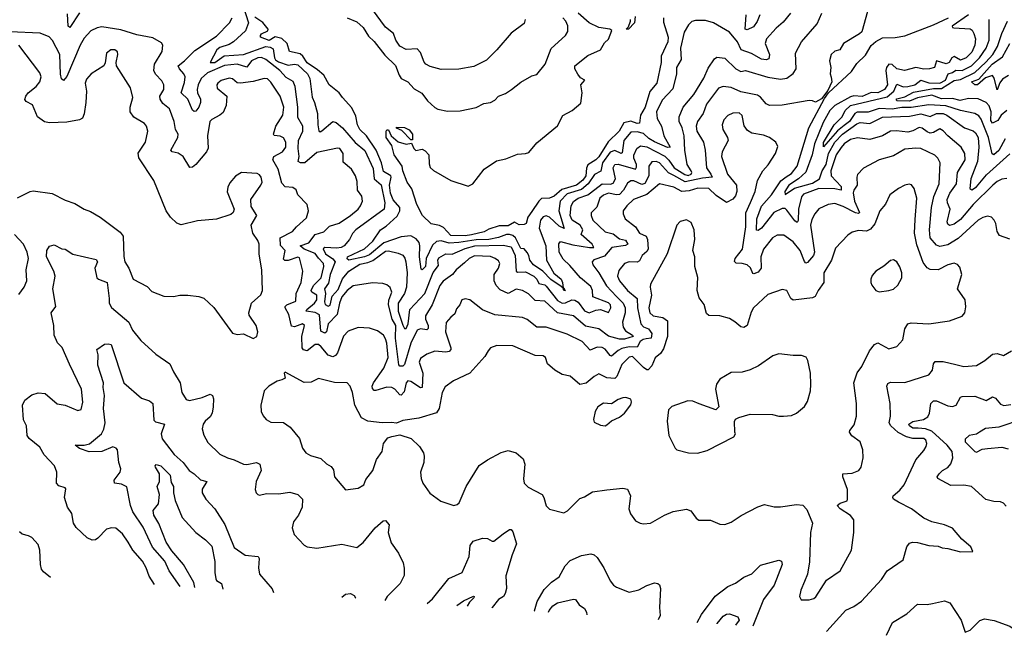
# Model space of a CAD drawing. Extents: x 1268547 to 1425625, y 515768 to 616754.
# Tile 4 of 256: x 1313490 to 1319670, y 521488 to 525414. Entities that reach past the tile are written whole.
import ezdxf

# ---------------------------------------------------------------- set-up
doc = ezdxf.new("R2010")
doc.units = 0

msp = doc.modelspace()

# ---------------------------------------------------------------- linework, layer by layer
at = {"layer": '0CON10XD'}
for points in [[(1314890.9, 525505), (1314925.7, 525394.3), (1314907.8, 525345), (1314831.1, 525275), (1314805, 525259.2), (1314745, 525239.4), (1314726.6, 525225), (1314684.3, 525145), (1314715, 525145.3), (1314772.4, 525187.6), (1314895, 525194.8), (1315035, 525246.2), (1315062.2, 525242.2), (1315081.5, 525231.5), (1315088.5, 525175), (1315095, 525163), (1315115, 525150.2), (1315175, 525129.6), (1315215, 525135.7), (1315235, 525130), (1315296.5, 525075), (1315310, 525045), (1315325, 524928.8), (1315340.4, 524895), (1315358.4, 524825), (1315360, 524755), (1315367.5, 524717.5), (1315375, 524711.2), (1315385, 524715.7), (1315455, 524776), (1315475, 524769.2), (1315515, 524734.5), (1315595, 524644), (1315655, 524593.5), (1315709.2, 524479.2), (1315715.2, 524415), (1315757.4, 524377.4), (1315781.1, 524265), (1315777.9, 524225), (1315599.1, 524095), (1315578, 524072), (1315559.1, 524035), (1315525.4, 523995), (1315507.8, 523985), (1315479.9, 523980.1), (1315405.2, 523984.8), (1315393.5, 523976.5), (1315409.6, 523945), (1315455, 523913.6), (1315470.6, 523895), (1315438.8, 523815), (1315428.7, 523761.3), (1315403.3, 523725), (1315408.8, 523695), (1315403.8, 523643.8), (1315407.6, 523627.6), (1315425, 523616.8), (1315438.1, 523621.9), (1315451, 523679), (1315488.1, 523721.9), (1315515, 523788.7), (1315555, 523836.5), (1315625, 523879.6), (1315675, 523889.4), (1315707, 523903), (1315785, 523960.9), (1315805, 523963.1), (1315865, 523949.6), (1315895, 523935.5), (1315908, 523918), (1315914.2, 523894.2), (1315920.6, 523825), (1315917.6, 523735), (1315904.3, 523695), (1315865.9, 523635), (1315864.2, 523584.2), (1315895, 523496.2), (1315905, 523476.5), (1315915, 523476.4), (1315928, 523505), (1315938.1, 523595), (1316032.7, 523695), (1316085, 523827.9), (1316118.7, 523871.3), (1316113.4, 523905), (1316119.7, 523920.3), (1316165, 523944.2), (1316205, 523942.4), (1316285, 523979.2), (1316345.7, 523994.3), (1316525, 523998.2), (1316575, 523987.9), (1316599.9, 523935), (1316606.1, 523835), (1316615, 523828.8), (1316665, 523831.9), (1316717.3, 523805), (1316735, 523785.8), (1316747.7, 523757.7), (1316785, 523750), (1316795, 523742.6), (1316865, 523652.4), (1316894.3, 523635.7), (1316915, 523637.9), (1316955, 523655.7), (1316975, 523654.8), (1316995, 523641.9), (1317035, 523587), (1317065, 523575.2), (1317105, 523592.2), (1317135, 523596.3), (1317185, 523576.9), (1317200, 523605), (1317198.4, 523625), (1317185, 523637.4), (1317086.9, 523675), (1317085.7, 523715), (1317075, 523740), (1317010, 523795), (1316942.2, 523872.2), (1316900.2, 523910.2), (1316875.6, 523955), (1316873.1, 524006.9), (1316885, 524021.2), (1316961.5, 524001.5), (1317066.3, 523983.7), (1317092.5, 523985), (1317082.4, 524005), (1317014.7, 524065), (1317023.9, 524095), (1317008, 524125), (1316957.3, 524155), (1316943.9, 524185), (1316951.6, 524245), (1316966.7, 524273.3), (1316995.9, 524295), (1317055.4, 524314.6), (1317072.1, 524327.9), (1317145, 524384.1), (1317198.4, 524381.6), (1317215, 524387.2), (1317229.6, 524415), (1317214.7, 524485), (1317225, 524505.4), (1317245, 524507.2), (1317355, 524476.7), (1317362, 524488), (1317361.9, 524505), (1317344.3, 524545), (1317345.2, 524564.8), (1317364, 524606), (1317387.2, 524622.8), (1317425, 524616.6), (1317538.2, 524558.2), (1317565, 524533.1), (1317597.6, 524485), (1317665, 524443.2), (1317685, 524437.3), (1317703.8, 524445), (1317708.7, 524455), (1317704.8, 524465), (1317678.9, 524505), (1317665.4, 524595), (1317660.8, 524685), (1317648.1, 524735), (1317629.4, 524775), (1317628.7, 524805), (1317654, 524865), (1317721.1, 524945), (1317783.1, 525046.9), (1317810.8, 525109.2), (1317850.9, 525169.1), (1317865, 525179.2), (1317915, 525172.7), (1317985.2, 525105.2), (1318015, 525088.8), (1318045, 525094.5), (1318185, 525052.6), (1318265, 525041.4), (1318305, 525047.9), (1318344.3, 525075.7), (1318362.5, 525105), (1318359.5, 525205), (1318397.8, 525275), (1318495, 525387.5), (1318525, 525455.7)], [(1313865, 525456.2), (1313805, 525365.5), (1313793.9, 525373.9), (1313790.1, 525450.1)], [(1318326.9, 525455), (1318281.5, 525398.5), (1318238.1, 525361.9), (1318177.8, 525295), (1318168.9, 525265), (1318195.4, 525195), (1318191.8, 525168.2), (1318175, 525162.3), (1318145, 525166.2), (1318082, 525202), (1318018.8, 525225), (1317995.7, 525275), (1317945, 525336.4), (1317845, 525394.1), (1317795, 525409.5), (1317730.4, 525409.6), (1317707.6, 525402.4), (1317687.2, 525382.8), (1317661.2, 525335), (1317637.5, 525235), (1317641.2, 525165), (1317613.2, 525115), (1317612.3, 525075), (1317589.2, 524980.8), (1317521.7, 524908.3), (1317487.1, 524835), (1317490, 524795), (1317517.7, 524745), (1317532.1, 524685), (1317572.9, 524615), (1317555, 524611.6), (1317475, 524647.7), (1317439.3, 524669.3), (1317405, 524700.8), (1317365, 524710.7), (1317325, 524707.5), (1317281.9, 524655), (1317271.9, 524578.1), (1317265, 524574.3), (1317225, 524592.4), (1317195, 524582.7), (1317148.1, 524515), (1317136.7, 524463.3), (1317097.9, 524442.1), (1317056.9, 524383.1), (1317015, 524347.8), (1316925, 524322), (1316881.4, 524275), (1316872.6, 524215), (1316906.1, 524103.9), (1316875, 524118.1), (1316815, 524173.8), (1316795, 524184), (1316775, 524176.2), (1316758.8, 524155), (1316750, 524105), (1316791.7, 523995), (1316795.8, 523905), (1316843.2, 523823.2), (1316888.9, 523785), (1316897.1, 523765), (1316900, 523730), (1316905, 523731.2), (1316908.3, 523718.3), (1316915.5, 523715), (1316905, 523714.4), (1316900, 523730), (1316889.2, 523739.2), (1316823.2, 523783.3), (1316773.3, 523835), (1316715, 523875.8), (1316691.2, 523905), (1316685.7, 523935), (1316675, 523953.9), (1316655, 523975.5), (1316635, 523978.1), (1316600.6, 524045), (1316585, 524059.6), (1316565, 524066.8), (1316545, 524066.3), (1316495, 524046.6), (1316435, 524035.1), (1316355, 524031.9), (1316245.4, 524015.4), (1316185, 524012.5), (1316134.7, 524025.3), (1316105, 524022.3), (1316081.1, 523998.9), (1316040.8, 523915), (1316035.9, 523865), (1316015, 523844.4), (1316008.8, 523848.8), (1315998.4, 523925), (1316001.5, 523995), (1315996.8, 524015), (1315978, 524038), (1315945, 524057.4), (1315885, 524052.2), (1315775, 524013.5), (1315685, 523937.9), (1315653.5, 523926.5), (1315554.5, 523904.5), (1315545, 523913.3), (1315546.9, 523925), (1315653.8, 523976.2), (1315706.8, 524023.2), (1315754.6, 524095), (1315790.8, 524119.2), (1315859.6, 524180.4), (1315875.5, 524215), (1315874.8, 524234.8), (1315833.5, 524283.5), (1315816.2, 524326.2), (1315811, 524375), (1315822.1, 524425), (1315819.2, 524435), (1315772.3, 524462.3), (1315760.4, 524515), (1315727.6, 524595), (1315667, 524685), (1315624.2, 524725), (1315610.2, 524755), (1315598.5, 524808.5), (1315575, 524861.5), (1315515.5, 524925), (1315495, 524955.5), (1315431.5, 525005), (1315399.2, 525065), (1315358.8, 525098.8), (1315295, 525143.4), (1315265.9, 525185.8), (1315249.1, 525199.1), (1315182.9, 525215), (1315168.8, 525265), (1315135, 525297), (1315094.1, 525305.9), (1315055, 525284.4), (1315001.8, 525305), (1315000.8, 525315), (1315008.2, 525325), (1315046.7, 525343.3), (1315050, 525355), (1315015.7, 525395.7), (1314965, 525429.2)], [(1316662.5, 525415), (1316655, 525391.2), (1316575, 525328.6), (1316485.4, 525224.6), (1316420.3, 525159.7), (1316340.5, 525119.5), (1316245, 525104.4), (1316135, 525100.8), (1316065, 525120.6), (1316039.2, 525135), (1316028.3, 525148.3), (1316005, 525208.8), (1315985, 525231.4), (1315915, 525226.9), (1315875, 525247.1), (1315849.5, 525285), (1315835, 525328), (1315786.6, 525366.6), (1315705, 525477.5)], [(1317530.2, 525425), (1317530.4, 525399.6), (1317560.9, 525305), (1317558.2, 525275), (1317516.5, 525185), (1317515.7, 525145), (1317489.2, 525015), (1317445, 524963.8), (1317415.2, 524865), (1317385.5, 524815), (1317380, 524765), (1317365, 524762.9), (1317325, 524778.1), (1317282.5, 524767.5), (1317251.7, 524715), (1317183, 524647), (1317125, 524553.7), (1317105, 524534.1), (1317056.4, 524503.6), (1317047.2, 524482.8), (1317042.2, 524435), (1317025, 524407.7), (1316985, 524374.9), (1316891.7, 524348.3), (1316845, 524306.9), (1316815, 524294.7), (1316765, 524291.9), (1316747.3, 524275), (1316705, 524209.4), (1316679.1, 524175), (1316668.5, 524135), (1316655, 524128.2), (1316625, 524127.1), (1316595, 524143.6), (1316555, 524121.1), (1316499.2, 524120.8), (1316435, 524099.7), (1316405, 524082.3), (1316325, 524064.4), (1316285, 524056.9), (1316195, 524060), (1316150.1, 524110.1), (1316125, 524121.8), (1316072.3, 524132.3), (1316018.8, 524185), (1315982, 524255), (1315951.7, 524351.7), (1315921.2, 524395), (1315894, 524465), (1315890, 524495), (1315840, 524565), (1315825.6, 524625.6), (1315789.2, 524675), (1315790, 524715), (1315795, 524722.5), (1315805, 524722.5), (1315821.2, 524685), (1315865, 524648.6), (1315915, 524632.5), (1315948.3, 524638.3), (1315962.5, 524605), (1315975, 524592.5), (1316015, 524601.2), (1316035, 524591.4), (1316056.9, 524566.9), (1316059.8, 524510.2), (1316065.7, 524485.7), (1316086.8, 524466.8), (1316195, 524405.8), (1316305, 524368.5), (1316334.4, 524385), (1316404.5, 524475.5), (1316481.9, 524528.1), (1316539.9, 524540.1), (1316615, 524569.3), (1316665, 524573.4), (1316685, 524580.8), (1316735, 524641.6), (1316865, 524748.5), (1316897.7, 524812.3), (1316956.4, 524845), (1317010.7, 524889.3), (1317021.1, 524955), (1317011.8, 525005), (1317036.9, 525035), (1317010.2, 525050.2), (1316992, 525072), (1316973.3, 525105), (1316975, 525124.5), (1317055, 525189.7), (1317134.6, 525224.6), (1317161, 525269), (1317185, 525292.8), (1317206.9, 525346.9), (1317194.7, 525354.7), (1317125.3, 525364.7), (1317063.5, 525395), (1316995.5, 525455)], [(1318810.8, 525465), (1318775, 525338.8), (1318761.2, 525325), (1318660, 525265), (1318637.5, 525225), (1318605, 525216.2), (1318584, 525195), (1318572.5, 525155), (1318580, 525115), (1318576, 525075), (1318582.7, 525052.7), (1318586.7, 525025), (1318561.2, 524968.8), (1318522, 524918), (1318485, 524896.7), (1318465.7, 524905.7), (1318445, 524906.5), (1318275, 524877.5), (1318195, 524875.5), (1318175, 524885.6), (1318138.4, 524928.4), (1318120.5, 524940.5), (1318015, 524962), (1317955, 524988.8), (1317905, 524994.5), (1317875.8, 524985), (1317801.5, 524885), (1317780, 524825), (1317743.3, 524775), (1317736.5, 524745), (1317740.6, 524715), (1317782.2, 524645), (1317792.9, 524595), (1317799.7, 524485), (1317828.7, 524445), (1317835.4, 524425), (1317775, 524420.3), (1317666.2, 524396.2), (1317595, 524437)], [(1318135.9, 525445), (1318118.1, 525401.8), (1318095, 525368.3), (1318055, 525350.9), (1318044, 525354), (1318049.2, 525445)], [(1319444.3, 525445), (1319343, 525373), (1319343.8, 525365), (1319352.6, 525362.6), (1319455, 525357.7), (1319468.1, 525348.1), (1319478.3, 525328.3), (1319488.8, 525295), (1319484.8, 525255), (1319465, 525209.7), (1319430.9, 525175), (1319395, 525160.6), (1319355, 525183), (1319341.1, 525175), (1319324.5, 525145.5), (1319305, 525136.5), (1319245, 525156.4), (1319230.6, 525115), (1319200, 525105), (1319165, 525104.1), (1319115, 525113.2), (1319043.8, 525096.2), (1318995, 525106.2), (1318965, 525132.6), (1318945, 525135.3), (1318930.6, 525115), (1318927, 525095), (1318937.1, 525005), (1318916.7, 524975), (1318875, 524954.9), (1318835, 524957.6), (1318778.6, 524931.4), (1318725, 524935.5), (1318705, 524929.1), (1318605, 524876.1), (1318575.2, 524845)], [(1317595, 524437), (1317562.9, 524452.9), (1317505, 524516.8), (1317484.8, 524525.2), (1317457.7, 524522.3), (1317438.2, 524495), (1317438.3, 524435), (1317413.2, 524386.8), (1317395, 524379.2), (1317345, 524402.2), (1317325, 524403.5), (1317305, 524387.7), (1317279.6, 524345), (1317255, 524318), (1317235, 524314), (1317185.6, 524324.4), (1317155, 524312.4), (1317131.6, 524295), (1317112.4, 524237.6), (1317077.4, 524202.6), (1317075.6, 524185), (1317087.5, 524155), (1317163.6, 524083.7), (1317215, 524070.4), (1317255, 524038.8), (1317291.3, 524031.3), (1317307.5, 524005), (1317292.9, 523997.1), (1317206.4, 523985), (1317160.5, 523929.5), (1317093.6, 523906.4), (1317082.2, 523895), (1317086.2, 523875), (1317125, 523825.5), (1317173.4, 523743.4), (1317236.4, 523676.4), (1317277.1, 523635), (1317289.6, 523605), (1317290.8, 523575), (1317273.6, 523515), (1317277.7, 523485), (1317292, 523462), (1317335.6, 523435), (1317339.2, 523425), (1317285, 523409.2), (1317255, 523408.6), (1317185, 523427.6), (1317125, 523473.1), (1317041.2, 523491.2), (1316965, 523554.7), (1316865, 523574.8), (1316785, 523648), (1316725, 523651.3), (1316683.5, 523693.5), (1316645, 523714.6), (1316605, 523722.1), (1316555, 523696.2), (1316505, 523719.5), (1316480, 523745), (1316468.6, 523775), (1316468.4, 523815), (1316494, 523855), (1316503.1, 523885), (1316495, 523900.8), (1316475, 523916.2), (1316445, 523927.1), (1316345, 523931.3), (1316310, 523915), (1316280.8, 523889.2), (1316228.9, 523845), (1316205.8, 523814.2), (1316147.5, 523772.5), (1316126.3, 523745), (1316079.3, 523625), (1316036.8, 523555), (1316037.6, 523535), (1316054.3, 523495), (1316054.2, 523475.8), (1316045, 523466.9), (1316005, 523474), (1315983.5, 523465), (1315944.7, 523384.7), (1315905, 523251.2), (1315895, 523240), (1315875, 523240), (1315869.1, 523249.1), (1315849.3, 523415), (1315851.1, 523495), (1315826.9, 523535), (1315804, 523625), (1315806.9, 523653.1), (1315825.4, 523705), (1315815, 523732.5), (1315795, 523749.4), (1315769.4, 523759.4), (1315705, 523762.5), (1315582.9, 523742.9), (1315544.7, 523715), (1315512, 523675), (1315496.8, 523635), (1315481.9, 523565), (1315426.8, 523505), (1315415, 523454.4), (1315405, 523447.7), (1315379.1, 523459.1), (1315371.9, 523561.9), (1315345, 523575.8), (1315287.8, 523585), (1315291.4, 523595), (1315339.8, 523635), (1315355.1, 523655), (1315355.6, 523685.6), (1315323.3, 523703.3), (1315319.5, 523715), (1315334.3, 523745), (1315380.8, 523795), (1315398.1, 523865), (1315397.4, 523885), (1315365, 523916.7), (1315345, 523947.8), (1315275.8, 523975), (1315249.1, 523995), (1315305, 524013.5), (1315345, 524066.5), (1315397.6, 524082.4), (1315435, 524118.5), (1315495, 524137.8), (1315566.5, 524185), (1315614.4, 524225), (1315629.4, 524245), (1315642.2, 524275), (1315636.6, 524306.6), (1315609.5, 524345), (1315608.6, 524398.6), (1315596.4, 524435), (1315572.5, 524475), (1315520.9, 524520.9), (1315520, 524575), (1315500, 524605), (1315485, 524607.1), (1315355, 524580), (1315278.8, 524515), (1315252.5, 524515), (1315238, 524525), (1315243.5, 524555), (1315237.9, 524605), (1315240.3, 524655), (1315266.2, 524715), (1315266.8, 524745), (1315235, 524800), (1315234.4, 524864.4), (1315218.6, 524995), (1315206, 525026), (1315162.1, 525052.1), (1315122.6, 525095), (1315035, 525163.4), (1315006.9, 525176.9), (1314985, 525175.4), (1314945, 525156.5), (1314915, 525116), (1314855.4, 525135.4), (1314775, 525126.9), (1314668.6, 525081.4), (1314629, 525045), (1314610.2, 525005), (1314604.2, 524975), (1314606.4, 524955), (1314623.9, 524915), (1314624.6, 524895), (1314614, 524865), (1314595, 524840.5), (1314585, 524838.9), (1314575, 524847.1), (1314544, 524915), (1314503.1, 524955), (1314525, 525020.8), (1314527.8, 525055), (1314520.6, 525075), (1314491.8, 525105), (1314483.5, 525125), (1314524.6, 525155), (1314588.6, 525221.4), (1314725, 525310), (1314805.6, 525395), (1314823.3, 525425)], [(1315545.6, 525425), (1315605, 525401.6), (1315645, 525364.4), (1315679.7, 525309.7), (1315715, 525277.1), (1315782, 525192), (1315847.5, 525127.5), (1315871.6, 525065), (1315885, 525045.5), (1315925, 525024.5), (1315965, 524981.2), (1316013.6, 524953.6), (1316049.1, 524905), (1316095, 524863.5), (1316115, 524852.5), (1316175, 524839.1), (1316255, 524841.1), (1316355, 524862.8), (1316402.4, 524887.6), (1316445, 524895.3), (1316470.9, 524909.1), (1316495.4, 524934.6), (1316538.7, 524951.3), (1316577.5, 524975), (1316635, 525022.9), (1316705, 525060.8), (1316735, 525070), (1316787.8, 525135), (1316825, 525234.2), (1316914.6, 525315.4), (1316929.1, 525340.9), (1316930, 525375), (1316916.9, 525405), (1316897.8, 525425)], [(1317352.9, 525435), (1317349.4, 525395), (1317310, 525355), (1317296.7, 525355), (1317310.7, 525369.3), (1317324.3, 525405), (1317324, 525415)], [(1319685, 524416.5), (1319655, 524413.6), (1319625, 524398.5), (1319597.7, 524375), (1319474.8, 524255), (1319395, 524160.3), (1319355, 524130), (1319325, 524123.1), (1319315, 524130), (1319311.2, 524145), (1319329.5, 524225), (1319312.5, 524265), (1319310.9, 524285), (1319327, 524325), (1319368.9, 524385), (1319375.8, 524455), (1319423.4, 524535), (1319421.8, 524575), (1319400, 524615), (1319315, 524684.6), (1319285, 524717.1), (1319265, 524728.2), (1319225, 524706.7), (1319205, 524702.9), (1319185, 524709.7), (1319155, 524734), (1319135, 524737.8), (1319095, 524716.2), (1319065, 524708.3), (1318993.4, 524716.6), (1318955, 524713.8), (1318904.3, 524685.7), (1318825, 524661.8), (1318747.3, 524672.7), (1318705, 524662.1), (1318665, 524635.3), (1318645, 524612.3), (1318614.3, 524565), (1318581.8, 524465), (1318583.6, 524435), (1318645, 524367.7), (1318645.2, 524344.8), (1318605, 524351.7), (1318505, 524354.8), (1318409.9, 524320.1), (1318396.6, 524303.4), (1318377.2, 524225), (1318376.4, 524153.6), (1318369.6, 524140.4), (1318355, 524150.9), (1318305, 524219.7), (1318295, 524228.4), (1318275, 524229.7), (1318223.6, 524205), (1318145, 524105.5), (1318125, 524091.1), (1318113.7, 524093.7), (1318116, 524165), (1318146.2, 524243.8), (1318208.4, 524315), (1318266.5, 524403.5), (1318301.4, 524428.6), (1318335, 524449.2), (1318370, 524495), (1318443.7, 524736.3), (1318540.5, 524919.5), (1318565.7, 524954.3), (1318710, 525090), (1318745, 525140), (1318798.8, 525191.2), (1318835, 525251.2), (1318862.4, 525277.6), (1318905, 525299.4), (1318985, 525302.1), (1319045, 525313.7), (1319225, 525381.1), (1319319.1, 525425)], [(1319675, 524666.5), (1319635, 524594.2), (1319605, 524566.5), (1319592.9, 524572.9), (1319571.5, 524675), (1319525, 524788.8), (1319510, 524810), (1319485, 524825.3), (1319395, 524844.2), (1319302.7, 524872.7), (1319195, 524880.5), (1319085, 524862.8), (1319026.9, 524863.1), (1318965, 524853.6), (1318885, 524856.3), (1318815, 524833.8), (1318746.7, 524833.3), (1318732, 524825), (1318697.4, 524775), (1318665, 524750.9), (1318622.7, 524717.3), (1318535, 524616.9), (1318534.3, 524644.3), (1318600.8, 524755), (1318651.9, 524805), (1318670.2, 524845), (1318705, 524875.8), (1318935, 524930.1), (1318977, 524965), (1318995, 525009.5), (1319035, 524993.1), (1319064.2, 524994.2), (1319107.8, 525005), (1319145, 525035.5), (1319195, 525017.6), (1319265, 525016.5), (1319299.7, 525035), (1319316.7, 525073.3), (1319345, 525082.7), (1319365, 525097.2), (1319405, 525095.4), (1319463.4, 525125), (1319514.7, 525175.3), (1319555.6, 525235), (1319574.1, 525285), (1319575.2, 525355.2), (1319574.7, 525414.7)], [(1319685, 524844.6), (1319650.9, 524815), (1319628.2, 524781.8), (1319595, 524764.5), (1319585, 524782), (1319586.4, 524835), (1319575, 524874.5), (1319555, 524894), (1319505, 524917.3), (1319445, 524920), (1319392, 524908), (1319345, 524919.2), (1319275, 524918.4), (1319215, 524939.6), (1319125.9, 524924.1), (1319075, 524901.8), (1318997.5, 524905), (1318990.5, 524910.5), (1318995, 524917.2), (1319045, 524930.8), (1319100.8, 524959.2), (1319225, 524982.1), (1319275, 524983.3), (1319355, 525031.7), (1319395, 525038), (1319485, 525083.7), (1319552.9, 525147.1), (1319597.7, 525195), (1319627.5, 525245), (1319653.5, 525326.6), (1319689.1, 525405)], [(1317421.1, 523411.1), (1317402.5, 523407.5), (1317385, 523395.2), (1317365, 523359), (1317315, 523361.6), (1317268.9, 523351.1), (1317245, 523338.1), (1317205, 523302.1), (1317195, 523307.1), (1317165, 523345.9), (1317145, 523357.6), (1317115, 523359.7), (1317070, 523340), (1317020, 523395), (1316925, 523441.5), (1316795, 523484), (1316735, 523483.6), (1316675, 523533.5), (1316645.6, 523544.4), (1316472.8, 523562.8), (1316395, 523593.5), (1316315.3, 523655.3), (1316285, 523662.9), (1316263.8, 523655), (1316252, 523625), (1316231.2, 523598.8), (1316221.3, 523568.7), (1316195, 523548), (1316166.6, 523513.4), (1316162.5, 523455), (1316196, 523355), (1316195.8, 523344.2), (1316185, 523332.8), (1316165, 523328.6), (1316095.4, 523334.6), (1316045, 523314.4), (1316005, 523287.1), (1315997.3, 523265), (1316019, 523195), (1316015.5, 523105), (1316005, 523104.6), (1315945, 523144.2), (1315925, 523147.7), (1315914.8, 523135.2), (1315901.8, 523078.2), (1315885, 523057.5), (1315875, 523059.5), (1315843.6, 523095), (1315825, 523106.6), (1315795, 523107.2), (1315725, 523086.9), (1315715, 523086.7), (1315705, 523098.8), (1315702.8, 523115), (1315709.7, 523135), (1315775, 523226.2), (1315802, 523295), (1315795, 523383.3), (1315785, 523412), (1315772.5, 523435), (1315735, 523462.5), (1315685, 523479.2), (1315615, 523482), (1315550.3, 523459.7), (1315522.4, 523427.6), (1315485, 523324.4), (1315472.7, 523307.2), (1315455, 523297.7), (1315425, 523308.2), (1315381.7, 523361.7), (1315365, 523375.3), (1315345, 523374.7), (1315295, 523336.7), (1315271.3, 523341.3), (1315263.1, 523355), (1315259.7, 523425), (1315276.9, 523495), (1315265, 523505.4), (1315215, 523487.1), (1315195, 523491.1), (1315178, 523565), (1315156.1, 523605), (1315155.5, 523615), (1315165.3, 523624.7), (1315223, 523647), (1315225.7, 523695), (1315257.2, 523765), (1315266.2, 523835), (1315245, 523918.6), (1315235, 523923.1), (1315175, 523903.1), (1315153.9, 523903.9), (1315145, 523910.8), (1315155.7, 523965), (1315127.4, 523997.4), (1315123.8, 524045), (1315202.2, 524085), (1315226.7, 524115), (1315289.7, 524170.3), (1315302.5, 524215), (1315293.5, 524253.5), (1315236, 524315), (1315225, 524346.7), (1315205, 524360), (1315155, 524365.5), (1315135, 524389.2), (1315112.4, 524475), (1315078.2, 524535), (1315085, 524555.5), (1315139.6, 524585), (1315160, 524615), (1315160, 524645), (1315145, 524672.2), (1315125, 524682.5), (1315087.2, 524687.2), (1315081.8, 524695), (1315098.1, 524745), (1315141.6, 524815), (1315148.4, 524865), (1315124.1, 524935), (1315065, 525022.2), (1315045, 525041.9), (1315025, 525045.5), (1314955, 525027.1), (1314875.4, 525015.4), (1314855, 525018.5), (1314825, 525042.9), (1314805, 525046.4), (1314755, 525031.8), (1314732.9, 525015), (1314727.1, 525005), (1314728.1, 524985), (1314789.1, 524935), (1314786.5, 524875), (1314767.3, 524832.7), (1314745, 524814.3), (1314695, 524788.6), (1314682.9, 524775), (1314669.1, 524685), (1314672.4, 524607.6), (1314663.1, 524585), (1314595, 524504.4), (1314575, 524489.5), (1314556.7, 524486.7), (1314515.3, 524555.3), (1314485, 524576.8), (1314445.7, 524585.7), (1314437.5, 524595), (1314482.5, 524675), (1314484.6, 524695), (1314468.5, 524725), (1314458.2, 524775), (1314429.1, 524855), (1314389, 524889), (1314370.8, 524915), (1314369.1, 524935), (1314394, 524976), (1314394.6, 525005), (1314381.3, 525031.3), (1314343, 525073), (1314331.5, 525095), (1314336.4, 525135), (1314384.2, 525215), (1314388.8, 525255), (1314378.8, 525268.8), (1314325, 525300.6), (1314225, 525319.2), (1314125, 525351.1), (1314005, 525369.7), (1313975, 525363.9), (1313936.4, 525343.7), (1313895, 525298.9), (1313868.8, 525255), (1313785, 525057.5), (1313765, 525032.9), (1313752.4, 525042.4), (1313745, 525072.5), (1313742.5, 525195), (1313695, 525282.5), (1313675, 525305.6), (1313619.1, 525329.1), (1313428, 525338)], [(1313475, 524295.8), (1313555, 524335.7), (1313575, 524339.2), (1313692.9, 524322.9), (1313775, 524282), (1313835, 524260.8), (1313895, 524226), (1313935, 524211.2), (1313994.2, 524174.2), (1314120.3, 524080.3), (1314140, 524055), (1314143, 523927), (1314149.4, 523895), (1314175.5, 523855), (1314202, 523785), (1314288.7, 523738.7), (1314318.5, 523708.5), (1314395, 523679.4), (1314455, 523676.7), (1314495, 523685.7), (1314545, 523685.7), (1314615, 523676.7), (1314645, 523666.5), (1314708.1, 523608.1), (1314825, 523447.5), (1314855, 523437.5), (1314895, 523442.5), (1314955, 523412.5), (1314977.5, 523425), (1314983.3, 523455), (1314973.8, 523495), (1314930, 523560), (1314928, 523575), (1314944, 523635), (1315003.4, 523686.6), (1315014.4, 523715.6), (1315010, 523845), (1314993.4, 523943.4), (1314993.3, 524005), (1314985, 524028), (1314953.3, 524075), (1314943.3, 524125), (1314978.8, 524185), (1314942.6, 524242.6), (1314940.8, 524285), (1315003.6, 524375), (1315011.2, 524395), (1315005, 524426), (1314995, 524440.8), (1314979.6, 524449.6), (1314882.5, 524455), (1314845, 524431.2), (1314809.1, 524390.9), (1314796.6, 524363.4), (1314792.8, 524332.8), (1314835.8, 524225), (1314829.2, 524205), (1314815, 524192.5), (1314725, 524161.4), (1314605, 524150.8), (1314503.6, 524126.4), (1314475, 524136.2), (1314435.5, 524175.5), (1314408.6, 524215), (1314331.2, 524405), (1314236.9, 524546.9), (1314232.8, 524577.2), (1314279.4, 524645), (1314293.1, 524715), (1314285.5, 524745.5), (1314273.2, 524763.2), (1314205, 524802.9), (1314182.9, 524835), (1314183.1, 524865), (1314200, 524925), (1314185, 524986), (1314097.1, 525125), (1314094.3, 525145.7), (1314105.7, 525195), (1314102.7, 525212.7), (1314087.5, 525225), (1314062.5, 525225), (1314034, 525205), (1314026.9, 525143.1), (1314018, 525125), (1313938, 525075), (1313908.3, 525041.7), (1313901.1, 525015), (1313909.4, 524965), (1313904.5, 524895), (1313895, 524822.5), (1313883.2, 524796.8), (1313865, 524786), (1313785, 524770), (1313677.6, 524767.6), (1313645, 524773.3), (1313601.8, 524805), (1313569.5, 524879.5), (1313529.7, 524899.7), (1313522.5, 524912.5), (1313528.5, 524935), (1313542.7, 524955), (1313593.2, 524995), (1313616.9, 525025), (1313624.5, 525055), (1313615, 525081.2), (1313483.8, 525255)], [(1319696.5, 525063.5), (1319659.4, 525040.6), (1319641.2, 525018.8), (1319625, 524973.8), (1319607, 525047), (1319595, 525063.5), (1319551.3, 525048.7), (1319502.5, 525005), (1319484.4, 525004.4), (1319463.1, 525025), (1319509.7, 525040.3), (1319592.6, 525135), (1319658.5, 525181.5), (1319704.4, 525265)], [(1319705, 524036.2), (1319638.8, 524058.8), (1319625.6, 524085.6), (1319616.9, 524135), (1319606.7, 524156.7), (1319590, 524175), (1319565, 524180.8), (1319535, 524173.1), (1319505, 524155.5), (1319379.5, 524040.5), (1319315, 524001), (1319265, 523989.7), (1319245, 523999.1), (1319205.3, 524045), (1319199.5, 524095), (1319213.4, 524235), (1319226.5, 524305), (1319261.9, 524385), (1319266.2, 524515), (1319253.5, 524545), (1319234.7, 524564.7), (1319145, 524605.4), (1319115, 524608.8), (1319045, 524602.1), (1318975, 524558.9), (1318885, 524535.5), (1318785, 524481.9), (1318748, 524442), (1318743.3, 524425), (1318746, 524375), (1318725.3, 524344.7), (1318721.8, 524328.2), (1318730.4, 524275), (1318761.8, 524205), (1318755, 524198.2), (1318735, 524202.9), (1318657.6, 524242.4), (1318605, 524259.6), (1318565, 524254.5), (1318505, 524228.1), (1318480.5, 524195), (1318460.7, 524159.3), (1318453.8, 524125), (1318478.4, 523955), (1318471.3, 523935), (1318435, 523891.1), (1318425, 523887.1), (1318416.2, 523896.2), (1318389.2, 523965), (1318345, 524020.9), (1318285, 524061.4), (1318245, 524062.9), (1318215, 524045.7), (1318158, 523975), (1318142.4, 523925), (1318142.9, 523855), (1318125, 523829.6), (1318098.3, 523818.3), (1318091.4, 523821.4), (1318076.2, 523856.2), (1318055.4, 523875), (1318025, 523884.3), (1317986.4, 523886.4), (1317975.6, 523895.6), (1317980, 523915), (1318026.2, 523975), (1318046.5, 524115), (1318048.3, 524201.7), (1318076.9, 524266.9), (1318105.8, 524335.8), (1318120.8, 524405), (1318153.5, 524466.5), (1318187.6, 524502.4), (1318232.9, 524575), (1318247.9, 524617.9), (1318235.3, 524645.3), (1318195, 524675.7), (1318158.7, 524688.7), (1318085, 524702.5), (1318058.8, 524718.8), (1318037.8, 524747.8), (1318025, 524812), (1318005, 524829.5), (1317965, 524827.8), (1317935, 524813.6), (1317908.9, 524785), (1317899.1, 524755), (1317902.2, 524725), (1317932.2, 524675), (1317936.7, 524655), (1317899.2, 524585), (1317895.5, 524555), (1317931.8, 524445), (1317987.8, 524375), (1317990.4, 524335), (1317981.6, 524308.4), (1317965, 524286.9), (1317925, 524266), (1317861.4, 524311.4), (1317815, 524354.1), (1317746.2, 524356.2), (1317690.9, 524339.1), (1317645, 524336.2), (1317595, 524362.2), (1317505, 524383.2), (1317425, 524317.6), (1317341.5, 524285), (1317299.5, 524245), (1317277.8, 524215), (1317277.1, 524195), (1317290.8, 524165), (1317353.9, 524113.9), (1317379.5, 524075), (1317421.5, 524055), (1317430.8, 524035), (1317435.2, 523975), (1317425, 523958.4), (1317396.7, 523935), (1317379.8, 523900.2), (1317365, 523892), (1317314.7, 523895.3), (1317285, 523883.6), (1317250.6, 523839.4), (1317241.8, 523805), (1317254.7, 523775), (1317305, 523714.7), (1317365.8, 523665), (1317368.3, 523605), (1317387.8, 523505), (1317405, 523486.6), (1317436.7, 523475), (1317458.1, 523445), (1317453.5, 523416.5), (1317421.1, 523411.1)], [(1318575.2, 524845), (1318532.1, 524767.9), (1318477.7, 524635), (1318464.6, 524565), (1318425, 524456.8), (1318378.8, 524415), (1318317.4, 524375), (1318291.9, 524335), (1318295, 524317.5), (1318353.8, 524356.2), (1318465, 524387.4), (1318509.6, 524415), (1318526.6, 524465), (1318550.9, 524505), (1318565.5, 524575), (1318607, 524645), (1318654.1, 524695.9), (1318745, 524760.8), (1318765, 524769.6), (1318825, 524762.3), (1318905, 524801.5), (1319075, 524809.6), (1319145, 524824.3), (1319205, 524806.5), (1319245, 524825.2), (1319285, 524825.2), (1319308, 524815), (1319420, 524735), (1319475, 524716.5), (1319489.1, 524705), (1319505.6, 524675), (1319510.3, 524615), (1319501.1, 524525), (1319459.1, 524415), (1319452.9, 524355), (1319465, 524345.6), (1319495, 524365.9), (1319559, 524441), (1319705, 524571.9)], [(1315955, 524660), (1315945, 524660), (1315888, 524718), (1315853.9, 524733.9), (1315855, 524740), (1315905, 524738), (1315935, 524722.5), (1315955.7, 524695), (1315955, 524660)], [(1318395, 521773.3), (1318445, 521773.8), (1318475, 521782), (1318486.8, 521793.2), (1318553.7, 521896.3), (1318639.2, 521955), (1318711.5, 522085), (1318725.4, 522195), (1318724.6, 522275), (1318705, 522302.1), (1318638.6, 522345), (1318621.2, 522365), (1318639.7, 522380.3), (1318683.3, 522395), (1318686, 522405), (1318685.6, 522465), (1318656, 522545), (1318656.4, 522563.6), (1318715, 522567.8), (1318756.2, 522585), (1318772, 522605), (1318784.3, 522665), (1318781.9, 522715), (1318765.8, 522765), (1318713, 522803), (1318698.6, 522825), (1318700, 522835), (1318727.6, 522872.4), (1318741.9, 522925), (1318741.9, 523005), (1318725.7, 523135), (1318747, 523197), (1318775, 523236.7), (1318824.3, 523335), (1318855, 523376.2), (1318875, 523386.2), (1318945, 523349.4), (1318995, 523364.2), (1319032.9, 523405), (1319045.6, 523475), (1319065, 523505.7), (1319085, 523511.9), (1319195, 523505.6), (1319325, 523524.3), (1319405, 523553.8), (1319422, 523575), (1319427.5, 523612.5), (1319423.1, 523655), (1319376.2, 523725), (1319402.5, 523815), (1319391.2, 523861.2), (1319375, 523878.8), (1319355, 523885.6), (1319315, 523875.6), (1319255, 523843.6), (1319205, 523845.4), (1319185, 523856.5), (1319161.1, 523891.1), (1319120.3, 524000.3), (1319106.5, 524075), (1319109.5, 524159.5), (1319121.2, 524295), (1319104, 524355), (1319088.1, 524378.1), (1319072, 524382), (1319045, 524375.6), (1319005, 524354.4), (1318951.4, 524315), (1318925, 524256), (1318888.1, 524215), (1318857.4, 524132.6), (1318830.7, 524099.3), (1318805, 524087.3), (1318755, 524091.2), (1318715, 524080.6), (1318687.9, 524062.1), (1318609.5, 523980.5), (1318585.7, 523904.3), (1318536.5, 523825), (1318536, 523764), (1318501.2, 523715), (1318483.1, 523676.9), (1318465, 523668.5), (1318345, 523653.1), (1318329.2, 523665), (1318305, 523713.8), (1318275, 523721.2), (1318185, 523689.2), (1318095, 523605.4), (1318081, 523579), (1318055.7, 523495), (1318035, 523482), (1318015, 523486.2), (1317978.9, 523518.9), (1317945, 523538.1), (1317885, 523556.4), (1317815, 523558.6), (1317800.2, 523570.2), (1317786.2, 523626.2), (1317755, 523668.8), (1317741.8, 523715), (1317746.6, 523796.6), (1317728, 523865), (1317728.2, 523925), (1317714.5, 523965), (1317727.5, 524035), (1317723.1, 524095), (1317705, 524141.2), (1317675, 524157.5), (1317635, 524146.7), (1317613.3, 524125), (1317554.6, 523945.4), (1317448.1, 523755), (1317446.4, 523735), (1317456.2, 523685), (1317438.3, 523605), (1317444.5, 523574.5), (1317465, 523556.5), (1317526, 523546), (1317556, 523525), (1317556.7, 523425), (1317531.4, 523348.6), (1317511.7, 523318.3), (1317478.4, 523291.6), (1317458.3, 523241.7), (1317435, 523217.5), (1317425, 523217.7), (1317405, 523231.3), (1317335, 523301.1), (1317315, 523297.2), (1317269.4, 523250.6), (1317237.6, 523175), (1317225, 523163.3), (1317175, 523167.5), (1317125, 523191.1), (1317095, 523175.5), (1317045, 523132.2), (1317005.6, 523125.6), (1316945, 523176.5), (1316895, 523186.6), (1316848.2, 523215), (1316803.1, 523255), (1316790, 523295), (1316775, 523304.3), (1316725, 523306.9), (1316585, 523366.9), (1316485, 523368.6), (1316445, 523354), (1316429.2, 523335), (1316408.6, 523301.4), (1316315, 523196.7), (1316211.7, 523148.3), (1316160.6, 523109.4), (1316141.9, 523075), (1316123.5, 522975), (1316105, 522947.5), (1315995, 522912.5), (1315895, 522898), (1315855, 522881.4), (1315823.6, 522886.4), (1315765, 522884), (1315675, 522895.6), (1315634, 522915), (1315592.5, 522995), (1315577.8, 523075), (1315564.4, 523114.4), (1315545.6, 523135.6), (1315465, 523138.2), (1315365, 523161.4), (1315319.7, 523140.3), (1315275, 523137.5), (1315155, 523202.5), (1315150, 523195), (1315156.2, 523163.8), (1315135.9, 523154.1), (1315105, 523146), (1315053.3, 523115), (1315024.3, 523085.7), (1315004, 522995), (1315006, 522955), (1315017.7, 522927.7), (1315037.5, 522905), (1315065, 522888.8), (1315145, 522885.8), (1315186.6, 522856.6), (1315246.5, 522786.5), (1315264.2, 522725), (1315285.8, 522695.8), (1315315, 522678.8), (1315379.7, 522659.7), (1315415, 522626.7), (1315445, 522610), (1315458.9, 522588.9), (1315465.7, 522545), (1315533.9, 522463.9), (1315615, 522474), (1315648.8, 522495), (1315661.7, 522528.3), (1315706.2, 522585), (1315728.8, 522655), (1315763.8, 522705), (1315773.3, 522755), (1315800.8, 522789.2), (1315825, 522799.2), (1315875, 522808), (1315946.2, 522786.2), (1316000, 522735), (1316023.8, 522695), (1316028.8, 522675), (1316026.1, 522636.1), (1316006.2, 522575), (1316008.6, 522535), (1316019.2, 522505), (1316063.4, 522443.4), (1316132.1, 522392.1), (1316215, 522366.2), (1316235, 522371.2), (1316247.3, 522382.7), (1316292, 522485), (1316373.9, 522616.1), (1316425, 522652.9), (1316512.1, 522697.9), (1316555, 522710.4), (1316605.3, 522695.3), (1316648.9, 522658.9), (1316660, 522625), (1316652.7, 522532.7), (1316655.8, 522505), (1316681.4, 522481.4), (1316768, 522435), (1316780, 522415), (1316793.2, 522363.2), (1316815, 522342.5), (1316905, 522319.2), (1316927.1, 522332.9), (1317005, 522408.8), (1317035, 522418.8), (1317085, 522451.2), (1317175.6, 522464.4), (1317275, 522474), (1317305, 522467.5), (1317323.8, 522425), (1317314, 522345), (1317324.1, 522314.1), (1317355, 522270), (1317385, 522253.8), (1317405, 522251.2), (1317450, 522255), (1317537.5, 522305), (1317591.7, 522328.3), (1317675, 522342.5), (1317702.5, 522332.5), (1317735, 522286.7), (1317752.3, 522272.3), (1317825, 522273.8), (1317885, 522247.5), (1317915, 522246.7), (1317955, 522261.2), (1318017.3, 522302.7), (1318123, 522357), (1318165, 522371.2), (1318226.1, 522356.1), (1318265, 522356), (1318365, 522372), (1318405, 522366.7), (1318429.7, 522339.7), (1318465.7, 522255), (1318452.9, 522195), (1318447.3, 522012.7), (1318434.2, 521935), (1318415, 521887.5), (1318392, 521835), (1318383.8, 521793.8), (1318395, 521773.3)], [(1313485, 523690), (1313517.5, 523735), (1313534, 523775), (1313531.1, 523845), (1313545.5, 523915), (1313535.5, 523955), (1313513.3, 524005), (1313457.8, 524065)], [(1314335.2, 521869.8), (1314302.4, 521922.4), (1314284.4, 521975), (1314261.1, 522015), (1314200, 522085), (1314170, 522135), (1314135, 522188), (1314092.2, 522222.2), (1314065, 522225.6), (1314035, 522217.5), (1313980.3, 522159.7), (1313965, 522150), (1313945, 522147.5), (1313912.6, 522162.6), (1313845, 522228), (1313827.5, 522255), (1313816, 522315), (1313788.8, 522355), (1313770, 522415), (1313779.5, 522469.5), (1313775, 522476), (1313735, 522488), (1313721.4, 522505), (1313722.2, 522575), (1313707.5, 522615), (1313642.7, 522682.7), (1313615, 522730.6), (1313550, 522785), (1313536, 522805), (1313532.5, 522865), (1313513.5, 522903.5), (1313507.6, 522995), (1313522.7, 523027.3), (1313565, 523059.7), (1313605, 523072.9), (1313648.5, 523068.5), (1313725, 523003.1), (1313774.5, 522994.5), (1313855, 522960.8), (1313875, 522967.5), (1313885.5, 523014.5), (1313878.5, 523095), (1313801.3, 523251.3), (1313756.8, 523356.8), (1313726.8, 523386.8), (1313705.7, 523435), (1313704.2, 523495), (1313686.1, 523573.9), (1313716, 523615), (1313697.3, 523725), (1313711.4, 523805), (1313704.7, 523835), (1313656.9, 523925), (1313658.9, 523965), (1313677, 523993), (1313705, 524002), (1313755, 523976.7), (1313775, 523973.8), (1313822.6, 523942.6), (1313969.6, 523909.6), (1313978.5, 523895), (1313961.2, 523855), (1313974.7, 523795), (1313985, 523784.7), (1314038.1, 523765), (1314050.3, 523665), (1314050.8, 523635), (1314065, 523606.9), (1314174.6, 523515), (1314197.7, 523465), (1314250.2, 523400.2), (1314345, 523316), (1314432.5, 523255), (1314454.4, 523205), (1314496.9, 523135), (1314506.4, 523075), (1314535, 523030), (1314555.5, 523024.5), (1314635, 523043.1), (1314685, 523063.3), (1314700, 523055), (1314705.4, 523035.4), (1314704.5, 522985.5), (1314697.8, 522945), (1314685, 522922.5), (1314654.3, 522895), (1314642.2, 522875), (1314635.9, 522845.9), (1314645, 522806.7), (1314670.6, 522760.6), (1314746.7, 522686.7), (1314794.1, 522664.1), (1314835, 522652.7), (1314895, 522624.5), (1314915, 522621.8), (1314975.6, 522635.6), (1314996.2, 522623.8), (1315004.4, 522585), (1314974, 522515), (1314968.6, 522465), (1314974.3, 522444.3), (1314984.2, 522434.2), (1314995, 522430), (1315039.4, 522440.6), (1315115, 522438.7), (1315185, 522448.4), (1315236, 522435), (1315265.4, 522405.4), (1315263.3, 522355), (1315238.9, 522305), (1315207.4, 522262.6), (1315199.2, 522225), (1315213.1, 522183.1), (1315275.9, 522115.9), (1315295, 522106), (1315355, 522097.5), (1315512.1, 522122.1), (1315605, 522100.8), (1315645, 522134), (1315720.8, 522225), (1315771.3, 522268.7), (1315785, 522270.8), (1315808.1, 522245), (1315803.1, 522195), (1315820.3, 522130.3), (1315866.5, 522066.5), (1315895.5, 522005.5), (1315902.2, 521972.2), (1315903, 521927), (1315878.1, 521875), (1315795.7, 521795), (1315781.6, 521770.1)], [(1318885, 523706.2), (1318945, 523714), (1318975, 523724), (1319001.2, 523748.8), (1319025.7, 523795), (1319026.9, 523825), (1319015, 523863.3), (1318996.2, 523895), (1318975, 523906.2), (1318955, 523903.8), (1318913, 523867), (1318863.3, 523835), (1318841.2, 523808.8), (1318832, 523785), (1318831.2, 523765), (1318838.3, 523748.3), (1318864.2, 523714.2), (1318885, 523706.2)], [(1314497, 521857.2), (1314427.5, 521955), (1314400.8, 522015), (1314323, 522103), (1314265, 522230.4), (1314198.7, 522325), (1314184.8, 522365), (1314162.5, 522482.5), (1314129.5, 522499.5), (1314083.8, 522505), (1314082.7, 522525), (1314119.4, 522575), (1314124.4, 522595), (1314111.4, 522635), (1314103.3, 522715), (1314095, 522725.5), (1314075, 522733.8), (1314005, 522704.5), (1313925, 522702.2), (1313865, 522723.4), (1313837.5, 522745), (1313895, 522743.2), (1313927.2, 522752.8), (1314002.9, 522815), (1314018.2, 522845), (1314025.9, 522884.1), (1314016.2, 522975), (1314022.3, 523055), (1314013.3, 523105), (1314016.2, 523135), (1313980.5, 523245), (1313981.8, 523311.8), (1313974.2, 523345), (1314021.2, 523378.8), (1314045, 523380.9), (1314062.9, 523375), (1314143.5, 523135), (1314255, 523038.9), (1314305, 523023.1), (1314325, 523006), (1314330.7, 522900.7), (1314341.3, 522891.3), (1314398, 522875), (1314377.6, 522815), (1314383.3, 522783.3), (1314459.1, 522685), (1314514.8, 522634.8), (1314552.7, 522585), (1314585, 522564.6), (1314625, 522526.9), (1314663.8, 522515), (1314635, 522467.5), (1314635.8, 522445), (1314657.5, 522405), (1314715.3, 522345.3), (1314777.1, 522247.1), (1314835, 522102.5), (1314905, 522053.8), (1314986, 522046), (1314992.3, 522032.3), (1314987.9, 521975), (1314995.6, 521935), (1315075, 521842), (1315082.8, 521819.3)], [(1317745, 522694), (1317805, 522711.2), (1317973, 522797), (1317982.5, 522815), (1317977.5, 522825), (1317977, 522893), (1317983.3, 522906.7), (1318002.7, 522917.3), (1318075, 522937.5), (1318215, 522936), (1318255, 522926.2), (1318283.6, 522926.4), (1318335, 522931.2), (1318366.1, 522943.9), (1318415, 522986.7), (1318435, 523017.5), (1318454, 523085), (1318455.8, 523125), (1318454, 523195), (1318436.7, 523275), (1318426.4, 523296.4), (1318396.2, 523306.2), (1318345, 523306.2), (1318255, 523318), (1318215.8, 523304.2), (1318127.5, 523242.5), (1318073.6, 523216.4), (1318025, 523202.9), (1317955, 523200.8), (1317885, 523158), (1317863.4, 523126.6), (1317857.1, 523095), (1317877.5, 522985), (1317860, 522965), (1317755, 523004.2), (1317715, 523020.8), (1317682.7, 523022.7), (1317583, 522987), (1317562.5, 522965), (1317554.4, 522895), (1317564.2, 522805), (1317604, 522725), (1317615, 522714.6), (1317687.5, 522695), (1317745, 522694)], [(1318554.3, 521576.4), (1318555, 521577.5), (1318675, 521708), (1318725, 521732), (1318773.8, 521765), (1318898.3, 521901.7), (1318934.6, 521955.4), (1319035.6, 522024.4), (1319057.1, 522105), (1319075, 522130), (1319094.4, 522135.6), (1319125, 522133.2), (1319195, 522114.5), (1319255, 522110), (1319278.8, 522098.8), (1319315, 522095.8), (1319394.1, 522074.1), (1319472.5, 522077.5), (1319460, 522105), (1319403.6, 522153.6), (1319345, 522223.8), (1319295, 522244), (1319215, 522262.5), (1319165, 522286.2), (1319086.2, 522345), (1319005.3, 522385.3), (1318974.7, 522404.7), (1318970, 522415), (1318972.9, 522425), (1319015, 522460.9), (1319041.1, 522495), (1319115, 522652), (1319165, 522710), (1319179.5, 522735), (1319182.7, 522755), (1319177.3, 522775), (1319165, 522786.1), (1319095, 522786.4), (1319056.5, 522796.5), (1319002.5, 522822.5), (1318956.7, 522865), (1318947.8, 522885), (1318955.5, 522925.5), (1318953.6, 523005), (1318932.2, 523115), (1318939.3, 523130.7), (1318955, 523140), (1319045, 523137.5), (1319195, 523186), (1319219.2, 523215), (1319226, 523255), (1319235, 523268), (1319285, 523269.5), (1319365, 523250), (1319415, 523238.5), (1319495, 523244.4), (1319546.7, 523275), (1319595, 523316), (1319625, 523320), (1319665, 523305.8), (1319715, 523336)], [(1317163.9, 522866.1), (1317175, 522871.2), (1317205, 522896.2), (1317255, 522918.8), (1317285, 522944), (1317325, 522996.2), (1317329.4, 523015), (1317325, 523033.3), (1317295, 523043.8), (1317275, 523042), (1317245, 523031.2), (1317205, 523004.3), (1317155, 523007.5), (1317117.5, 522985), (1317101.2, 522955), (1317091.2, 522905), (1317095, 522887.5), (1317135, 522869.2), (1317163.9, 522866.1)], [(1319680.9, 522360.9), (1319665, 522379.2), (1319645, 522388.6), (1319605, 522390.6), (1319553.6, 522403.6), (1319463.7, 522483.7), (1319415, 522493.6), (1319335, 522491.5), (1319252.5, 522535), (1319248, 522545), (1319260.8, 522565), (1319282, 522585), (1319315.9, 522604.1), (1319334.1, 522625.9), (1319347.7, 522665), (1319341.8, 522705), (1319310.6, 522745), (1319215, 522831.6), (1319175, 522847.3), (1319129.6, 522850.4), (1319095, 522850.1), (1319074.7, 522865), (1319071.2, 522875), (1319095, 522892), (1319162, 522905), (1319188.7, 522921.3), (1319200.8, 522945), (1319208.1, 523005), (1319225, 523021.8), (1319245, 523021.5), (1319315, 522991.8), (1319345, 522986.7), (1319367.1, 522995), (1319394.3, 523045), (1319405, 523049.4), (1319485, 523052), (1319555, 523023.5), (1319595, 523046.7), (1319615, 523038.1), (1319645, 523001.1), (1319667.4, 522992.6), (1319709.8, 523000.2)], [(1319783.2, 522906.8), (1319635, 522857.3), (1319552.1, 522847.9), (1319515, 522825.8), (1319496, 522814), (1319450, 522805), (1319425, 522782.5), (1319425, 522764), (1319485, 522703.8), (1319495, 522700.8), (1319531.8, 522718.2), (1319565, 522724.1), (1319655, 522731.8), (1319695, 522721.4)], [(1314587.9, 521850.6), (1314583, 521883), (1314517.7, 521995), (1314445, 522080.4), (1314408.8, 522135), (1314363.2, 522253.2), (1314331.5, 522305), (1314326.9, 522335), (1314360.6, 522375), (1314366.9, 522435), (1314352.2, 522485), (1314367.1, 522515), (1314367.5, 522565), (1314342.3, 522605), (1314340, 522615), (1314346.7, 522623.3), (1314375.4, 522615), (1314433.1, 522555), (1314439.7, 522509.7), (1314455.5, 522485), (1314454.5, 522445), (1314465.8, 522395.8), (1314509.6, 522289.6), (1314595, 522195.8), (1314655, 522150.8), (1314695, 522109.4), (1314714.8, 522014.8), (1314715.4, 521945), (1314720, 521905), (1314725.7, 521895), (1314756.7, 521875), (1314763.6, 521839.5)], [(1313682.8, 521912.9), (1313638.8, 521948.8), (1313626.2, 521965), (1313620, 521995), (1313615.6, 522085), (1313605, 522120), (1313565, 522164.2), (1313545, 522175.6), (1313505.5, 522185.5), (1313489.3, 522199.3)], [(1316046.3, 521751.2), (1316080.2, 521779.8), (1316183.8, 521906.2), (1316266.9, 521945), (1316310.9, 522045), (1316317.3, 522115), (1316335, 522141.1), (1316395, 522161.1), (1316425, 522158.1), (1316455, 522140.8), (1316465, 522142), (1316525, 522188.1), (1316565, 522213.8), (1316575, 522213.8), (1316585, 522200), (1316608.9, 522125), (1316580.4, 522055), (1316540.5, 521925), (1316544.5, 521845), (1316537.5, 521812.5), (1316525.5, 521794.5), (1316494, 521775), (1316454.4, 521725.6), (1316452.2, 521722.2)], [(1316719.8, 521703.1), (1316720, 521705), (1316737.8, 521762.2), (1316782, 521838), (1316826.8, 521883.2), (1316875, 521918), (1316914.3, 521985.7), (1316945, 522019.2), (1317015, 522050.9), (1317075, 522061.4), (1317095, 522055.8), (1317115, 522038.8), (1317157.1, 521975), (1317195, 521893.3), (1317216.7, 521865), (1317235, 521853.8), (1317315, 521821.2), (1317375, 521835.8), (1317425, 521864), (1317475, 521880), (1317495, 521876.2), (1317505, 521866.7), (1317512, 521845), (1317505.6, 521725), (1317509.5, 521675), (1317497.2, 521648.2)], [(1317741.2, 521631.6), (1317768.5, 521681.5), (1317855, 521797.3), (1317934, 521856), (1317981.9, 521878.1), (1318033.8, 521915), (1318085, 521935.8), (1318139.6, 521990.4), (1318255, 522022), (1318271.2, 522015), (1318275.5, 521995.5), (1318225.2, 521865), (1318157.9, 521775), (1318092.1, 521607.8)], [(1315511.1, 521789.4), (1315535, 521808.2), (1315565, 521812.2), (1315590, 521800), (1315596.5, 521785), (1315596.1, 521783.3)], [(1316232.9, 521737.9), (1316275, 521766.9), (1316337.3, 521797.3), (1316342.5, 521795), (1316339.2, 521785), (1316311.9, 521758.1), (1316298.4, 521733.2)], [(1316808.8, 521696.8), (1316813.3, 521706.7), (1316835, 521734.7), (1316865, 521754.1), (1316965, 521777.3), (1316978, 521775), (1317001.7, 521741.7), (1317035, 521719.2), (1317047.8, 521695), (1317049.7, 521679.6)], [(1318930.1, 521550.8), (1318968.8, 521631.2), (1319058.6, 521685), (1319125, 521746.2), (1319185, 521743.1), (1319219.5, 521749.5), (1319293.7, 521766.3), (1319328.6, 521755), (1319400, 521645), (1319425, 521570), (1319455, 521582.5), (1319517, 521643), (1319545, 521653.6), (1319605.6, 521644.4), (1319705, 521607.5), (1319816.6, 521526.6), (1319853.8, 521488)], [(1317866.4, 521623.1), (1317867.2, 521625), (1317905, 521671.5), (1317925, 521684.4), (1317945, 521685.7), (1317997.6, 521667.6), (1318005.6, 521645.6), (1317982.8, 521615.2)]]:
    msp.add_lwpolyline(points, dxfattribs=at)

doc.saveas('drawing.dxf')
